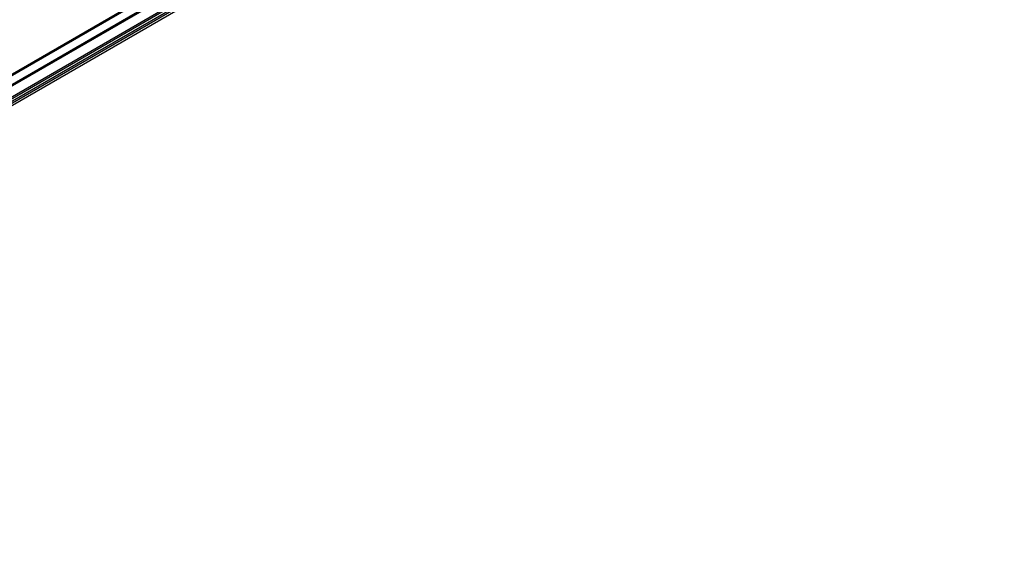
# Model space of a CAD drawing. Header units: millimetres. Extents: x -418 to 1225, y -151 to 443.
# Tile 17 of 52: x -282 to -204, y 312 to 355. Entities that reach past the tile are written whole.
import ezdxf

# ---------------------------------------------------------------- set-up
doc = ezdxf.new("R2010")
doc.units = ezdxf.units.MM

# ---------------------------------------------------------------- blocks, each defined once
blk = doc.blocks.new('SOPORTE_SV2__28', base_point=(-1052.41, 931.07))
at = {"color": 3, "linetype": 'Continuous'}
for p, q in [((-614.15, 1184.81), (-1034.88, 941.31)), ((-614.01, 1184.57), (-1034.74, 941.06)), ((-614.01, 1181.97), (-1034.74, 938.46)), ((-613.8, 1181.71), (-1034.53, 938.2)), ((-612.7, 1181.69), (-1033.43, 938.18)), ((-612.51, 1181.36), (-1033.23, 937.86)), ((-612.92, 1180.53), (-1033.65, 937.02)), ((-640.54, 1171.67), (-1011.61, 956.9)), ((-641.01, 1171.72), (-1011.3, 957.41))]:
    blk.add_line(p, q, dxfattribs=at)
at = {"color": 7, "linetype": 'Continuous'}
blk.add_line((-612.95, 1180.5), (-1033.68, 936.99), dxfattribs=at)
blk = doc.blocks.new('Iso1', base_point=(-986.25, 981.92))
blk.add_blockref('SOPORTE_SV2__28', (-1052.41, 931.07))

msp = doc.modelspace()

# ---------------------------------------------------------------- block references
at = {"xscale": 0.33333333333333, "yscale": 0.33333333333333, "zscale": 0.33333333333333}
msp.add_blockref('Iso1', (-328.75, 327.307), dxfattribs=at)

doc.saveas('drawing.dxf')
